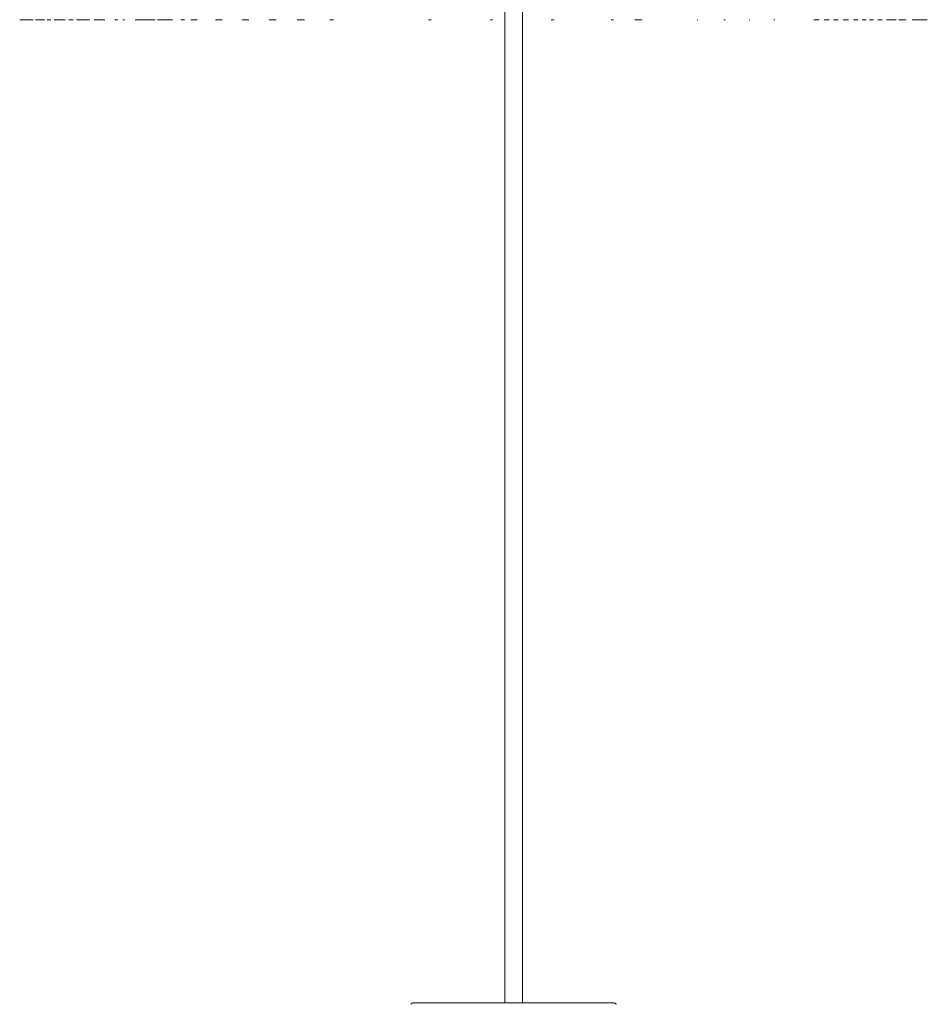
# Model space of a CAD drawing. Header units: millimetres. Extents: x 5395 to 10061, y 397 to 7363.
# Tile 8 of 14: x 6616 to 6924, y 1280 to 1614. Entities that reach past the tile are written whole.
import ezdxf

# ---------------------------------------------------------------- set-up
doc = ezdxf.new("R2010")
doc.units = ezdxf.units.MM
doc.layers.add('E-LITE-EQPM', color=7, linetype='Continuous', lineweight=20)

# ---------------------------------------------------------------- blocks, each defined once
blk = doc.blocks.new('64314-7L   _Suspended_tensor - 64314-48-7L MAMBO Black_rattan pendant lamp ø320-7L-583373-Alzado_PDF')
at = {"layer": 'E-LITE-EQPM', "lineweight": 9}
for p, q in [((6780.46, 1983.84), (6780.46, 1280)), ((6786.46, 1280), (6786.46, 1983.84)), ((6620.21, 1613.91), (6615.72, 1613.91)), ((6615.99, 1613.91), (6619.29, 1613.91)), ((6619.29, 1613.91), (6620.28, 1613.91)), ((6624.13, 1613.91), (6621.08, 1613.91)), ((6621.11, 1613.91), (6624, 1613.91)), ((6625.1, 1613.91), (6626.33, 1613.91)), ((6626.23, 1613.91), (6625.14, 1613.91)), ((6631.14, 1613.91), (6627.38, 1613.91)), ((6627.44, 1613.91), (6631.09, 1613.91)), ((6632.41, 1613.91), (6633.78, 1613.91)), ((6633.86, 1613.91), (6632.51, 1613.91)), ((6639.43, 1613.91), (6635.03, 1613.91)), ((6635.14, 1613.91), (6639.45, 1613.91)), ((6640.97, 1613.91), (6644.56, 1613.91)), ((6644.66, 1613.91), (6640.99, 1613.91)), ((6649.01, 1613.91), (6648.03, 1613.91)), ((6648.11, 1613.91), (6649.08, 1613.91)), ((6651.25, 1613.91), (6650.75, 1613.91)), ((6650.79, 1613.91), (6651.28, 1613.91)), ((6661.7, 1613.91), (6654.95, 1613.91)), ((6667.63, 1613.91), (6662.56, 1613.91)), ((6671.74, 1613.91), (6670.43, 1613.91)), ((6675.97, 1613.91), (6673.84, 1613.91)), ((6684.49, 1613.91), (6682.28, 1613.91)), ((6693.54, 1613.91), (6691.24, 1613.91)), ((6702.8, 1613.91), (6700.45, 1613.91)), ((6712.43, 1613.91), (6710, 1613.91)), ((6722.27, 1613.91), (6721.11, 1613.91)), ((6755.46, 1613.91), (6754.6, 1613.91)), ((6776.33, 1613.91), (6775.46, 1613.91)), ((6797.1, 1613.91), (6796.23, 1613.91)), ((6817.42, 1613.91), (6816.56, 1613.91)), ((6827.06, 1613.91), (6824.69, 1613.91)), ((6846.07, 1613.91), (6845.85, 1613.91)), ((6855.31, 1613.91), (6854.93, 1613.91)), ((6863.65, 1613.91), (6863.46, 1613.91)), ((6872.22, 1613.91), (6871.84, 1613.91)), ((6887.22, 1613.91), (6885.49, 1613.91)), ((6887.12, 1613.91), (6887.23, 1613.91)), ((6890.54, 1613.91), (6888.97, 1613.91)), ((6889.01, 1613.91), (6890.6, 1613.91)), ((6893.73, 1613.91), (6892.07, 1613.91)), ((6892.16, 1613.91), (6893.69, 1613.91)), ((6895.39, 1613.91), (6897.16, 1613.91)), ((6897.21, 1613.91), (6895.49, 1613.91)), ((6898.87, 1613.91), (6900.53, 1613.91)), ((6900.51, 1613.91), (6898.89, 1613.91)), ((6903.1, 1613.91), (6901.82, 1613.91)), ((6901.87, 1613.91), (6903.17, 1613.91)), ((6905.74, 1613.91), (6904.34, 1613.91)), ((6904.44, 1613.91), (6905.67, 1613.91)), ((6907.14, 1613.91), (6908.64, 1613.91)), ((6908.69, 1613.91), (6907.25, 1613.91)), ((6910.07, 1613.91), (6913.42, 1613.91)), ((6913.33, 1613.91), (6910.07, 1613.91)), ((6916.71, 1613.91), (6914.27, 1613.91)), ((6914.36, 1613.91), (6916.63, 1613.91)), ((6920.54, 1613.91), (6918.81, 1613.91)), ((6918.85, 1613.91), (6923.98, 1613.91)), ((6923.83, 1613.91), (6920.54, 1613.91))]:
    blk.add_line(p, q, dxfattribs=at)
at = {"layer": 'E-LITE-EQPM', "lineweight": 9, "flags": 128}
for points in [[(6748.58, 1279.52), (6748.6, 1279.56), (6748.62, 1279.59), (6748.64, 1279.62), (6748.66, 1279.65), (6748.69, 1279.68), (6748.71, 1279.71), (6748.74, 1279.73), (6748.77, 1279.76), (6748.8, 1279.78), (6748.83, 1279.81), (6748.86, 1279.83), (6748.89, 1279.85), (6748.92, 1279.87), (6748.95, 1279.89), (6748.99, 1279.91), (6749.02, 1279.92), (6749.06, 1279.94), (6749.09, 1279.95), (6749.13, 1279.96), (6749.17, 1279.97), (6749.2, 1279.98), (6749.24, 1279.99), (6749.28, 1279.99), (6749.32, 1280), (6749.35, 1280), (6749.39, 1280), (6749.4, 1280)], [(6762.68, 1280), (6761.61, 1280), (6760.59, 1280), (6759.6, 1280), (6758.64, 1280), (6757.73, 1280), (6756.86, 1280), (6756.03, 1280), (6755.24, 1280), (6754.5, 1280), (6753.81, 1280), (6753.16, 1280), (6752.57, 1280), (6752.02, 1280), (6751.52, 1280), (6751.07, 1280), (6750.68, 1280), (6750.33, 1280), (6750.04, 1280), (6749.81, 1280), (6749.62, 1280), (6749.5, 1280), (6749.42, 1280), (6749.4, 1280)], [(6749.4, 1280), (6749.43, 1280), (6749.51, 1280), (6749.65, 1280), (6749.84, 1280), (6750.08, 1280), (6750.38, 1280), (6750.73, 1280), (6751.13, 1280), (6751.58, 1280), (6752.09, 1280), (6752.64, 1280), (6753.25, 1280), (6753.9, 1280), (6754.6, 1280), (6755.35, 1280), (6756.14, 1280), (6756.98, 1280), (6757.85, 1280), (6758.77, 1280), (6759.73, 1280), (6760.72, 1280), (6761.76, 1280), (6762.68, 1280)], [(6817.5, 1280), (6817.48, 1280), (6817.4, 1280), (6817.26, 1280), (6817.07, 1280), (6816.83, 1280), (6816.53, 1280), (6816.18, 1280), (6815.78, 1280), (6815.32, 1280), (6814.82, 1280), (6814.26, 1280), (6813.66, 1280), (6813, 1280), (6812.3, 1280), (6811.56, 1280), (6810.77, 1280), (6809.93, 1280), (6809.05, 1280), (6808.13, 1280), (6807.18, 1280), (6806.18, 1280), (6805.15, 1280), (6804.08, 1280), (6802.98, 1280), (6801.85, 1280), (6800.69, 1280), (6799.5, 1280), (6798.29, 1280), (6797.05, 1280), (6795.79, 1280), (6794.51, 1280), (6793.22, 1280), (6791.9, 1280), (6790.58, 1280), (6789.24, 1280), (6787.89, 1280), (6786.54, 1280), (6785.18, 1280), (6783.82, 1280), (6782.46, 1280), (6781.1, 1280), (6779.74, 1280), (6778.39, 1280), (6777.05, 1280), (6775.72, 1280), (6774.4, 1280), (6773.09, 1280), (6771.8, 1280), (6770.53, 1280), (6769.28, 1280), (6768.06, 1280), (6766.85, 1280), (6765.68, 1280), (6764.53, 1280), (6763.41, 1280), (6762.68, 1280)], [(6804.23, 1280), (6805.29, 1280), (6806.32, 1280), (6807.31, 1280), (6808.26, 1280), (6809.18, 1280), (6810.05, 1280), (6810.88, 1280), (6811.66, 1280), (6812.4, 1280), (6813.1, 1280), (6813.74, 1280), (6814.34, 1280), (6814.89, 1280), (6815.39, 1280), (6815.83, 1280), (6816.23, 1280), (6816.57, 1280), (6816.86, 1280), (6817.1, 1280), (6817.28, 1280), (6817.41, 1280), (6817.48, 1280), (6817.5, 1280)], [(6817.5, 1280), (6817.54, 1280), (6817.58, 1280), (6817.62, 1279.99), (6817.66, 1279.99), (6817.69, 1279.98), (6817.73, 1279.97), (6817.77, 1279.96), (6817.8, 1279.95), (6817.84, 1279.94), (6817.87, 1279.93), (6817.91, 1279.91), (6817.94, 1279.89), (6817.98, 1279.87), (6818.01, 1279.86), (6818.04, 1279.83), (6818.07, 1279.81), (6818.1, 1279.79), (6818.13, 1279.76), (6818.16, 1279.74), (6818.18, 1279.71), (6818.21, 1279.68), (6818.24, 1279.66), (6818.26, 1279.63), (6818.28, 1279.6), (6818.3, 1279.56), (6818.32, 1279.53), (6818.34, 1279.5)]]:
    blk.add_lwpolyline(points, dxfattribs=at)

msp = doc.modelspace()

# ---------------------------------------------------------------- block references
at = {"layer": 'E-LITE-EQPM', "lineweight": 9}
msp.add_blockref('64314-7L   _Suspended_tensor - 64314-48-7L MAMBO Black_rattan pendant lamp ø320-7L-583373-Alzado_PDF', (0, 0), dxfattribs=at)

doc.saveas('drawing.dxf')
